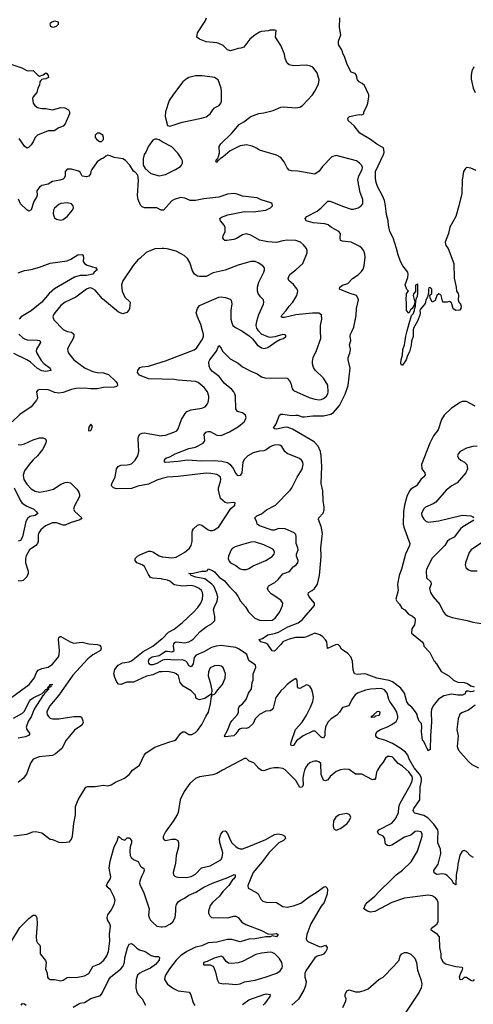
# Model space of a CAD drawing. Header units: inches. Extents: x 1603819 to 1745079, y 385938 to 533966.
# Tile 85 of 256: x 1628663 to 1632914, y 423697 to 432912. Entities that reach past the tile are written whole.
import ezdxf

# ---------------------------------------------------------------- set-up
doc = ezdxf.new("R2010")
doc.units = ezdxf.units.IN
doc.header["$MEASUREMENT"] = 0
for name, color, linetype in [('B6422', 7, 'Continuous'), ('B6423', 7, 'Continuous'), ('B6432', 7, 'Continuous'), ('B6433', 7, 'Continuous')]:
    doc.layers.add(name, color=color, linetype=linetype)

msp = doc.modelspace()

# ---------------------------------------------------------------- linework, layer by layer
at = {"layer": 'B6422', "color": 5}
for points, elevation in [([(1629097, 430000), (1629110, 429993.6), (1629150, 429988.2), (1629170.3, 429970), (1629171.8, 429950), (1629165.7, 429930), (1629119.5, 429850), (1629112.4, 429830), (1629114, 429810), (1629122.4, 429790), (1629170.3, 429730), (1629276.5, 429650), (1629350, 429618.4), (1629390, 429610.8), (1629450, 429608.4), (1629497.1, 429590), (1629560.4, 429530), (1629576.4, 429510), (1629579.3, 429490), (1629570, 429479.5), (1629550, 429471.6), (1629450, 429470.8), (1629390, 429457.3), (1629330, 429457), (1629270, 429464.9), (1629190, 429459.4), (1629150, 429450.8), (1629070, 429422.2), (1629030, 429415.7), (1628990, 429422), (1628950, 429443.1), (1628930, 429448.6), (1628850, 429451), (1628834, 429446), (1628821.6, 429430), (1628829.1, 429370), (1628821.3, 429350), (1628771.6, 429288.4), (1628663.9, 429216.1), (1628592.5, 429147.5)], 380), ([(1628655.9, 429970), (1628690, 429937.5), (1628710, 429923.8), (1628734.9, 429914.9), (1628830, 429914.2), (1628853.4, 429910), (1628857.7, 429890), (1628820.8, 429830), (1628818.9, 429810), (1628823.7, 429790), (1628863.4, 429723.3), (1628890, 429694.7), (1628948, 429650), (1628954, 429630), (1628910, 429620.4), (1628870, 429625.2), (1628830, 429647.5), (1628762.2, 429710), (1628729.7, 429729.7), (1628610, 429787.5)], 360), ([(1630000, 429547.1), (1629870, 429550.8), (1629784.9, 429584.9), (1629768.6, 429610), (1629769.9, 429630.1), (1629790, 429656.5), (1629810, 429663.6), (1629870, 429670.8), (1630000, 429709.4)], 380), ([(1628650, 428935), (1628670, 428934.1), (1628710, 428941.6), (1628790, 428979.8), (1628850, 428998.8), (1628879.4, 428999.4), (1628904.4, 428990), (1628912.9, 428970), (1628908.1, 428950), (1628877.6, 428890), (1628830.4, 428829.6), (1628790, 428793), (1628751.8, 428750), (1628708.7, 428690), (1628695.3, 428650), (1628702.7, 428610), (1628730, 428564.6), (1628770, 428520.2), (1628810, 428500.2), (1628850, 428489.4), (1628918.6, 428501.4), (1628981, 428519), (1629050, 428564.2), (1629090, 428580.3), (1629110, 428584.9), (1629138.4, 428578.4), (1629197.9, 428517.9), (1629216.5, 428490), (1629223.6, 428470), (1629223.5, 428450), (1629177.9, 428362.1), (1629169.4, 428330), (1629179.2, 428310), (1629244.9, 428250), (1629238.6, 428241.4), (1629226, 428230), (1629137.3, 428202.7), (1629090, 428182.2), (1629070, 428180.2), (1629010, 428204.8), (1628970, 428202.7), (1628905.1, 428174.9), (1628861.2, 428138.8), (1628842.7, 428110), (1628837.5, 428090), (1628837, 428030), (1628831.5, 428010), (1628814.7, 427990), (1628755.5, 427950), (1628725.5, 427894.5), (1628719.3, 427870), (1628717.9, 427830), (1628742.2, 427750), (1628743.8, 427730), (1628730, 427697.4), (1628695.4, 427664.6), (1628670, 427656.5), (1628650, 427659.4)], 380), ([(1630000, 428617.1), (1629950, 428602), (1629870, 428564.7), (1629770, 428545.9), (1629710, 428525), (1629570, 428522), (1629541.2, 428530), (1629524.7, 428550), (1629526.9, 428570), (1629556.8, 428630), (1629572.3, 428707.7), (1629587.3, 428730), (1629610, 428743.1), (1629670, 428744.9), (1629690, 428747.8), (1629710, 428756.9), (1629744.4, 428790), (1629769.7, 428830), (1629780.4, 428870), (1629774.8, 428990), (1629778.3, 429010), (1629790, 429032.4), (1629810, 429043.7), (1629830, 429044.6), (1629990, 429018.8), (1630000, 429020.2)], 380), ([(1628610.6, 428530.6), (1628670.2, 428410), (1628687.4, 428387.4), (1628730, 428357.8), (1628795.5, 428330), (1628819.1, 428310), (1628834, 428290), (1628807.2, 428272.8), (1628758.8, 428261.2), (1628735.7, 428244.3), (1628722.7, 428217.3), (1628690, 428072), (1628670, 428039.5), (1628650, 428033.2)], 360), ([(1630000, 427677), (1629990, 427679.2), (1629910, 427684.4), (1629890.6, 427690.6), (1629870, 427718.9), (1629833.3, 427793.3), (1629810.9, 427810), (1629762.5, 427830), (1629744.9, 427850), (1629744.5, 427870), (1629766.2, 427890), (1629790, 427903.9), (1629870, 427936.6), (1629890, 427938.4), (1629912, 427932), (1629970, 427893.8), (1630000, 427884.7)], 380), ([(1628590.6, 426570.6), (1628750.9, 426690), (1628800.3, 426750), (1628824.8, 426810), (1628836.3, 426823.7), (1628870, 426839.7), (1628930, 426853.8), (1628970, 426881.7), (1629002.9, 426917.1), (1629026.2, 426950), (1629033.6, 426970), (1629038, 427010), (1629028.4, 427111.6), (1629031, 427129), (1629041.8, 427138.2), (1629050, 427140.9), (1629135.8, 427090), (1629170, 427077.8), (1629250, 427086), (1629310, 427072.1), (1629390, 427065.7), (1629410, 427057), (1629422.7, 427042.8), (1629427.4, 427030), (1629420.8, 427010), (1629350, 426968), (1629302, 426930), (1629161.1, 426778.9), (1629030.7, 426589.3), (1628946.6, 426490), (1628924.8, 426450), (1628919.3, 426430), (1628921.3, 426410), (1628933.4, 426390), (1628950, 426375.6), (1628970, 426368.3), (1629030, 426367.7), (1629170, 426390.1), (1629231.6, 426391.6), (1629243.4, 426383.4), (1629255.8, 426350), (1629258.7, 426330), (1629247, 426310), (1629175.8, 426264.2), (1629099.2, 426170), (1629059.7, 426090), (1628999.3, 426040.7), (1628970, 426024.3), (1628846.3, 426013.7), (1628788.7, 425991.3), (1628765.1, 425954.9), (1628726, 425850), (1628695.2, 425810), (1628650, 425772.4)], 380), ([(1630000, 426810.1), (1629970, 426808.4), (1629910, 426781.9), (1629850.7, 426769.3), (1629730, 426712.6), (1629669, 426711), (1629610, 426689.6), (1629590, 426692), (1629572.4, 426712.4), (1629554.3, 426754.3), (1629546, 426790), (1629553.7, 426830), (1629585.4, 426870), (1629626.8, 426893.2), (1629690, 426902.7), (1629710, 426911.9), (1629821.6, 426998.4), (1629909.8, 427050), (1630000, 427119.3)], 380), ([(1630000, 426916.2), (1629950, 426888), (1629910, 426873.9), (1629890, 426875), (1629881, 426881), (1629873.3, 426890), (1629870.8, 426910), (1629878.4, 426930), (1629903.5, 426950), (1629970, 426962.2), (1630000, 426981.6)], 360), ([(1628605.7, 426374.3), (1628690, 426421.3), (1628710, 426440.3), (1628751.3, 426530), (1628766.6, 426550), (1628790, 426566.3), (1628875.1, 426604.9), (1628910, 426643.8), (1628918, 426642), (1628929, 426670), (1628943, 426677), (1628947.4, 426690), (1628970, 426690.3), (1628956.8, 426683.2), (1628955.6, 426670), (1628950, 426664.4), (1628938, 426662), (1628930, 426640.7), (1628921.3, 426638.7), (1628921.3, 426630), (1628910, 426617.6), (1628902.8, 426617.2), (1628888.4, 426590), (1628878.6, 426581.4), (1628800.7, 426459.3), (1628770.8, 426389.2), (1628747.1, 426350), (1628729.3, 426310), (1628725.2, 426290), (1628730.3, 426270), (1628757.3, 426230), (1628746.4, 426213.6), (1628718, 426202), (1628650, 426186.6)], 360), ([(1628610, 425274.7), (1628730, 425290.2), (1628787.7, 425312.3), (1628815, 425315), (1628870, 425303.1), (1628950, 425244), (1628970, 425240.7), (1629030, 425214.8), (1629069.1, 425210.9), (1629130, 425218), (1629150, 425242), (1629159.3, 425270), (1629169.7, 425390), (1629186.9, 425470), (1629186.6, 425550), (1629212.6, 425610), (1629282.9, 425730), (1629303.5, 425736.5), (1629370, 425736.9), (1629450, 425747), (1629490, 425743.1), (1629521.2, 425750), (1629562.6, 425777.4), (1629646.1, 425813.9), (1629690, 425848.4), (1629722, 425890), (1629785, 425935), (1629830, 426030.4), (1629850, 426050.3), (1629930, 426104.4), (1630000, 426129.7)], 380), ([(1628574.7, 424265.3), (1628664.6, 424415.4), (1628750, 424500.5), (1628790, 424530.6), (1628810.4, 424530.4), (1628825.8, 424505.8), (1628828.8, 424450), (1628816.5, 424330), (1628820.3, 424290), (1628830, 424273), (1628851.3, 424251.3), (1628856.5, 424236.5), (1628855.3, 424170), (1628906.5, 424106.5), (1628910.3, 424090), (1628906.5, 424030), (1628922.6, 423990), (1628924.9, 423950), (1628930, 423940.7), (1628950, 423930.4), (1628990, 423928.9), (1629050, 423918.4), (1629070, 423923.1), (1629110, 423946.7), (1629128.1, 423951.9), (1629193, 423947), (1629270, 423964.2), (1629312.9, 423987.1), (1629348, 424050), (1629410, 424076.2), (1629451.2, 424108.8), (1629479.8, 424150), (1629495.1, 424190), (1629506.8, 424290), (1629504.4, 424350), (1629513.3, 424430), (1629508.7, 424450), (1629486.4, 424486.4), (1629482.8, 424510), (1629490, 424535.6), (1629521.6, 424578.3), (1629547.5, 424630), (1629558.3, 424670), (1629550, 424698.7), (1629514.5, 424770), (1629488.3, 424790), (1629478, 424810), (1629486, 424830), (1629512.9, 424867.1), (1629518.5, 424890), (1629502, 424970), (1629510, 425038), (1629549.7, 425170.3), (1629579, 425230), (1629590, 425272), (1629622, 425242), (1629650, 425232), (1629670, 425254), (1629690, 425254), (1629710.5, 425230), (1629710.4, 425210), (1629699.5, 425170), (1629694.9, 425130), (1629700.3, 425090), (1629708.5, 425070), (1629730, 425053.4), (1629772.9, 425032.9), (1629796.4, 424990), (1629810, 424976.4), (1629827.9, 424967.9), (1629830.5, 424950.5), (1629825.3, 424930), (1629805.5, 424894.6), (1629789.1, 424850), (1629786.9, 424830), (1629791.2, 424810), (1629823.5, 424750), (1629876.5, 424590), (1629871.6, 424530), (1629876, 424510), (1629890, 424485.5), (1629910, 424463), (1629947.3, 424430), (1629990, 424420.9), (1630000, 424421.9)], 360), ([(1629164, 423670), (1629217.4, 423702.6), (1629231.3, 423708.7), (1629270, 423714), (1629330, 423751.8), (1629420.1, 423779.9), (1629438, 423802), (1629497.4, 423930), (1629515.8, 423950), (1629612.2, 424027.8), (1629629.1, 424050), (1629644.7, 424090), (1629648.6, 424131.4), (1629674.9, 424225.1), (1629690, 424261), (1629710, 424266), (1629730, 424254.8), (1629762.3, 424222.3), (1629786.6, 424206.6), (1629838.8, 424190), (1629894.9, 424154.9), (1629930, 424145.5), (1629964.7, 424144.7), (1629974.8, 424134.8), (1629970.5, 424110), (1629936.3, 424070), (1629890, 424036.9), (1629810, 424002.6), (1629790, 423989.7), (1629768.9, 423970), (1629754, 423930), (1629751.4, 423850), (1629762.7, 423810), (1629775.3, 423790), (1629812.2, 423750), (1629842, 423690)], 340), ([(1628676, 423690), (1628690, 423704), (1628710, 423702), (1628724, 423690)], 340)]:
    msp.add_lwpolyline(points, dxfattribs=dict(at, elevation=elevation))
at = {"layer": 'B6422', "color": 5, "elevation": 420}
msp.add_lwpolyline([(1629330, 429126), (1629310, 429098), (1629307.7, 429070), (1629310, 429064.7), (1629330, 429067.3), (1629346, 429106)], close=True, dxfattribs=at)
at = {"layer": 'B6423', "color": 5}
for points, elevation in [([(1628990, 432899.3), (1628964.7, 432890), (1628950, 432875.3), (1628946.8, 432870), (1628952, 432850), (1628970, 432841), (1628990, 432846), (1629010, 432851.3), (1629028.7, 432870), (1629028, 432890)], 360), ([(1629410, 431849.2), (1629390, 431848.7), (1629371.3, 431830), (1629371.3, 431810), (1629386, 431790), (1629410, 431771), (1629430, 431771.3), (1629448.7, 431790), (1629449, 431810), (1629441.2, 431830)], 360), ([(1629110, 431198.4), (1629050, 431191.3), (1629030, 431183.6), (1628990, 431149.3), (1628981.1, 431130), (1628976.1, 431096.1), (1628990, 431058.8), (1629010, 431046.8), (1629050, 431036), (1629070, 431041), (1629110, 431070.8), (1629159.3, 431130), (1629169.2, 431150), (1629165.2, 431170), (1629149.4, 431189.4)], 380)]:
    msp.add_lwpolyline(points, close=True, dxfattribs=dict(at, elevation=elevation))
for points, elevation in [([(1628570, 432498.4), (1628682.3, 432462.3), (1628730, 432437.1), (1628750, 432432.4), (1628790, 432435.3), (1628830, 432396.8), (1628850, 432384.6), (1628884.1, 432395.9), (1628910, 432413.4), (1628917.3, 432410), (1628930, 432391), (1628932.2, 432370), (1628910, 432357.7), (1628883, 432357), (1628870, 432352), (1628859.6, 432340.4), (1628853.8, 432330), (1628850, 432299), (1628833, 432270), (1628823, 432230), (1628790.8, 432190), (1628784.4, 432175.6), (1628790.6, 432130), (1628804, 432110), (1628830, 432090.6), (1628870, 432081.1), (1628910, 432080.3), (1628970, 432067.2), (1629050, 432090.4), (1629087.1, 432087.1), (1629122, 432070), (1629131.3, 432050), (1629131, 432031), (1629090, 431939), (1629070, 431915.3), (1629030, 431899), (1628987.7, 431872.3), (1628930, 431871.5), (1628830.6, 431830), (1628808.4, 431810), (1628790, 431769.2), (1628770, 431741.2), (1628750, 431719), (1628730, 431709.4), (1628710, 431729.4), (1628659, 431799)], 340), ([(1630000, 431769), (1629990, 431774), (1629970, 431789), (1629950, 431795.3), (1629930, 431794), (1629910, 431784), (1629870.6, 431730), (1629846.4, 431673.6), (1629830.8, 431650), (1629820.5, 431610), (1629821.6, 431550), (1629839.5, 431519.5), (1629892.1, 431472.1), (1629970, 431450.3), (1630000, 431457.3)], 360), ([(1630000, 431129.4), (1629990, 431129.5), (1629950, 431151.3), (1629832.1, 431152.1), (1629810, 431160.9), (1629794.8, 431174.8), (1629773.2, 431230), (1629766.8, 431266.8), (1629777.2, 431410), (1629770, 431458), (1629745.2, 431485.2), (1629730, 431494), (1629697.2, 431550), (1629655.5, 431595.5), (1629629.4, 431609.4), (1629550, 431623.7), (1629510, 431639.3), (1629490, 431644), (1629470, 431634), (1629450, 431616.2), (1629430, 431609.6), (1629390, 431580.5), (1629338.5, 431510), (1629330.2, 431490), (1629328.2, 431470), (1629312, 431448), (1629290, 431441.7), (1629250, 431446.4), (1629230, 431485.1), (1629214.6, 431494.6), (1629150, 431514), (1629110, 431512.3), (1629090.6, 431490), (1629090.3, 431450), (1629081.3, 431430), (1629070, 431420.5), (1629041, 431410), (1628970, 431397.4), (1628930, 431372.8), (1628870, 431359.1), (1628850, 431344.4), (1628830, 431320.7), (1628825.2, 431310), (1628827.3, 431270), (1628822, 431250), (1628795.8, 431210), (1628770, 431132.7), (1628750, 431120.7), (1628730, 431131.1), (1628670, 431188.3), (1628651.7, 431231.7)], 360), ([(1628650, 430542.3), (1628710, 430565.3), (1628770, 430574.6), (1628850, 430595.8), (1628947.7, 430632.3), (1629110, 430655.3), (1629142.9, 430670), (1629210, 430711.1), (1629250, 430714.9), (1629255.8, 430710), (1629260.2, 430690), (1629256.9, 430650), (1629272, 430630), (1629295.6, 430615.6), (1629376.3, 430590), (1629390.3, 430570), (1629362.8, 430550), (1629350.2, 430529.8), (1629290, 430517.3), (1629230, 430519.5), (1629177.3, 430502.7), (1628990, 430394.8), (1628938.5, 430350), (1628870, 430268.9), (1628772, 430187.9), (1628679, 430130), (1628658.6, 430110)], 360), ([(1630000, 430770.4), (1629930, 430767.4), (1629850, 430734.3), (1629790, 430677.6), (1629770, 430664.5), (1629727, 430613), (1629630.3, 430469.7), (1629618.9, 430430), (1629625.2, 430370), (1629650, 430314.6), (1629698.4, 430270), (1629691.5, 430208.4), (1629685.9, 430194.2), (1629667.2, 430172.8), (1629630, 430160.5), (1629590, 430173.7), (1629440, 430300), (1629370, 430380.3), (1629350, 430394.8), (1629330, 430401.1), (1629310, 430398.9), (1629290, 430389.8), (1629190, 430315.9), (1629090, 430267.1), (1629050, 430236.1), (1628991.5, 430170), (1628979, 430150), (1628973.1, 430130), (1628982.6, 430102.6), (1629070, 430013.4), (1629097, 430000)], 380)]:
    msp.add_lwpolyline(points, dxfattribs=dict(at, elevation=elevation))
at = {"layer": 'B6432', "color": 5}
for points, elevation in [([(1630000, 429709.4), (1630030, 429718.3), (1630298, 429822), (1630321.5, 429838.5), (1630377, 429923), (1630386.9, 429950), (1630386.4, 429970), (1630378, 430000)], 380), ([(1630000, 426981.6), (1630030, 427000.9), (1630050, 427002.8), (1630090, 426995.1), (1630099.5, 427000.5), (1630110.5, 427010), (1630103.4, 427050), (1630107.8, 427072.2), (1630116.8, 427083.2), (1630130.9, 427089.1), (1630210, 427080.8), (1630250, 427090.2), (1630270, 427101.1), (1630290, 427116.1), (1630353.3, 427186.7), (1630410, 427229.1), (1630461.4, 427258.6), (1630491.3, 427290), (1630493.1, 427326.9), (1630480.7, 427390), (1630484.8, 427410), (1630514, 427470), (1630519.8, 427510), (1630509.2, 427550), (1630481.4, 427610), (1630464.7, 427630), (1630398.1, 427678.1), (1630314.7, 427694.7), (1630269.4, 427710), (1630263.2, 427723.2), (1630249.8, 427730.2), (1630290, 427733.6), (1630370, 427751.7), (1630409.3, 427750.7), (1630422, 427758), (1630430, 427772), (1630470, 427758.4), (1630490, 427743.7), (1630534.2, 427694.2), (1630581.9, 427661.9), (1630630, 427602.8), (1630687.1, 427547.1), (1630712, 427512), (1630733.7, 427470), (1630778.2, 427418.2), (1630807.6, 427370), (1630867, 427310), (1630910, 427292.6), (1630970, 427288), (1631030, 427292.6), (1631056.4, 427310), (1631101.4, 427370), (1631126.2, 427430), (1631129.7, 427450), (1631110, 427479.1), (1631019, 427539), (1630992.7, 427570), (1630986.4, 427590), (1630994.5, 427610), (1631002.8, 427617.2), (1631054.5, 427645.5), (1631086.6, 427673.4), (1631130, 427727.2), (1631190.7, 427749.3), (1631225.1, 427790), (1631251.9, 427808.1), (1631270.5, 427829.5), (1631272.3, 427850), (1631256.8, 427890), (1631256.4, 427910), (1631273.5, 427950), (1631270.8, 427970), (1631255, 428010), (1631255.8, 428075.8), (1631250, 428095.1), (1631236.3, 428110), (1631150, 428146.8), (1631090, 428150.6), (1631050, 428134.5), (1631030, 428133.3), (1630910, 428176.4), (1630889.7, 428190), (1630885.1, 428210), (1630866, 428250), (1630884.5, 428270), (1630930, 428286.4), (1630976.5, 428323.5), (1631059.6, 428370), (1631198.7, 428510), (1631214.7, 428530), (1631263.1, 428630), (1631310, 428705.5), (1631319.1, 428750), (1631316.4, 428770), (1631304.2, 428790), (1631284.4, 428804.4), (1631170, 428852.1), (1631148.2, 428870), (1631118.9, 428918.9), (1631108.3, 428928.3), (1631090, 428932.1), (1631050, 428928.8), (1631030, 428922.5), (1631010, 428913.3), (1630973.9, 428886.1), (1630950, 428877.3), (1630910, 428874.7), (1630850, 428859.2), (1630802.2, 428830), (1630770, 428797.8), (1630755.7, 428770), (1630745.2, 428670), (1630730, 428647.2), (1630710, 428644), (1630690, 428667.8), (1630661.3, 428721.3), (1630643.3, 428743.3), (1630610, 428763.7), (1630556.6, 428776.6), (1630484.8, 428784.8), (1630370, 428781.6), (1630231.6, 428788.4), (1630150, 428776.9), (1630030, 428767.6), (1630022, 428770), (1630022, 428790), (1630034, 428810), (1630070, 428822.4), (1630122, 428850), (1630250, 428898.8), (1630310, 428910.2), (1630382, 428950), (1630397.7, 428970), (1630393.5, 429030), (1630407, 429053), (1630430, 429059.2), (1630450, 429057.1), (1630510, 429024.2), (1630550, 429019.7), (1630630, 429054.4), (1630714.1, 429105.9), (1630766.6, 429150), (1630779.1, 429170), (1630784.7, 429190), (1630780.7, 429210), (1630751.7, 429231.7), (1630705.5, 429245.5), (1630690, 429269.3), (1630685.2, 429390), (1630681, 429410), (1630670, 429428.4), (1630650, 429450.8), (1630579.7, 429510), (1630532.9, 429572.9), (1630470, 429618.9), (1630450, 429644), (1630438.7, 429670), (1630435.9, 429710), (1630444.1, 429730), (1630508, 429810), (1630530, 429862), (1630550, 429838), (1630563.8, 429810), (1630636.7, 429736.7), (1630710, 429699), (1630750, 429663.6), (1630830, 429622.2), (1630890, 429598.3), (1630930, 429570.3), (1630961.4, 429561.4), (1631010, 429555.8), (1631150, 429559.6), (1631170, 429556.5), (1631193, 429533), (1631203.6, 429510), (1631216.7, 429456.7), (1631230, 429440.4), (1631375.1, 429375.1), (1631430, 429359.4), (1631470, 429354.3), (1631490, 429356.8), (1631510, 429366.2), (1631539.3, 429390), (1631550.6, 429410), (1631553, 429430), (1631551.2, 429491.2), (1631510, 429557.7), (1631433.4, 429633.4), (1631418, 429658), (1631408.5, 429690), (1631407.5, 429712.5), (1631414.8, 429750), (1631445.4, 429814.6), (1631485.1, 429930), (1631482.7, 430000)], 360), ([(1630746.2, 430000), (1630755.4, 429995.4), (1630814, 429954), (1630844.4, 429924.4), (1630887.7, 429870), (1630930, 429841.6), (1630950, 429834.9), (1630990, 429843.8), (1631062.9, 429897.1), (1631100.1, 429919.9), (1631135.3, 429930), (1631159.3, 429950), (1631150, 429964), (1631130, 429965.2), (1631055.9, 429944.1), (1631010, 429939.3), (1630990, 429942.7), (1630929, 429970), (1630900.2, 430000)], 380), ([(1632922, 426630), (1632910, 426625.2), (1632890, 426622), (1632870, 426628), (1632852.7, 426627.3), (1632842, 426618), (1632836.9, 426603.1), (1632814, 426590), (1632770.4, 426589.6), (1632710, 426599.6), (1632636.7, 426583.3), (1632588.3, 426551.7), (1632538.8, 426490), (1632523, 426457), (1632518, 426430), (1632523, 426337), (1632511.5, 426210), (1632510, 426082), (1632490, 426069), (1632450, 426155.3), (1632439, 426170), (1632429.2, 426250), (1632433.2, 426290), (1632430, 426326), (1632406.8, 426346.8), (1632390, 426388), (1632386.6, 426410), (1632373.8, 426433.8), (1632338.7, 426478.7), (1632310, 426500.9), (1632290, 426529.4), (1632269.7, 426610), (1632236, 426656), (1632155.5, 426715.5), (1632126.9, 426726.9), (1632010, 426748.3), (1631910, 426786.2), (1631890, 426789.7), (1631830, 426782.9), (1631802, 426790), (1631787.5, 426827.5), (1631780.7, 426910), (1631768, 426948), (1631739.7, 426979.7), (1631680.5, 427020.5), (1631662, 427050), (1631650, 427060.7), (1631630, 427065.1), (1631547.7, 427027.7), (1631541.6, 427090), (1631529.7, 427109.7), (1631499.7, 427139.7), (1631475.8, 427155.8), (1631430, 427172), (1631350, 427135.4), (1631329, 427131), (1631248.6, 427128.6), (1631190, 427115.4), (1631143.2, 427096.8), (1631129.2, 427090), (1631110, 427063.5), (1631050, 427003), (1631030, 427006.6), (1630990, 427065.2), (1630970, 427077.7), (1630923.7, 427090), (1630909, 427110), (1630938.4, 427121.6), (1630990, 427154.3), (1631050, 427167.2), (1631090, 427181.5), (1631176, 427230), (1631274.1, 427265.9), (1631310, 427294.6), (1631427.6, 427430), (1631427.6, 427450), (1631376, 427510), (1631366.9, 427533.1), (1631369.6, 427550), (1631405.1, 427570), (1631427.6, 427590), (1631453.6, 427630), (1631471.5, 427710), (1631486.6, 427850), (1631489.7, 427890), (1631486.6, 427970), (1631502.5, 428102.5), (1631487.8, 428170), (1631464.1, 428235.9), (1631465.2, 428250), (1631506, 428294), (1631516.3, 428323.7), (1631517.6, 428350), (1631507.9, 428412.1), (1631503.1, 428503.1), (1631488, 428570), (1631495.3, 428730), (1631489.8, 428830), (1631481.5, 428870), (1631460.3, 428920.3), (1631422.4, 428962.4), (1631220.2, 429080.2), (1631170, 429098), (1631143.2, 429096.8), (1631070, 429080.9), (1631050, 429082), (1631042, 429090), (1631066, 429130), (1631097.2, 429210), (1631110, 429220.7), (1631130, 429221.3), (1631210, 429206.7), (1631250, 429212.4), (1631269.8, 429210.2), (1631310, 429196.9), (1631330, 429195), (1631410, 429203.5), (1631510, 429203.8), (1631578.5, 429221.5), (1631602.6, 429237.4), (1631660, 429300), (1631714, 429406), (1631740.4, 429490), (1631759.5, 429650), (1631742.4, 429730), (1631742.4, 429750), (1631758.4, 429790), (1631761.6, 429810), (1631762, 429830), (1631753.2, 429870), (1631767.6, 429910), (1631761.6, 429950), (1631764.2, 429970), (1631778.1, 430000)], 340), ([(1632350.7, 430000), (1632351.9, 429948.1), (1632336.1, 429903.9), (1632332.9, 429867.1), (1632315.3, 429804.7), (1632297.1, 429770), (1632284, 429730), (1632250, 429679), (1632240.2, 429680.2), (1632235.3, 429695.3), (1632238.7, 429730), (1632250, 429774), (1632253.7, 429826.3), (1632269.4, 429870), (1632282.7, 429950), (1632295, 430000)], 320), ([(1630000, 429020.2), (1630030, 429024.5), (1630109, 429051), (1630134.9, 429065.1), (1630150, 429083), (1630180.8, 429170), (1630212.7, 429227.3), (1630230, 429245.3), (1630270, 429261.8), (1630370, 429274.9), (1630400.7, 429290), (1630423.3, 429316.7), (1630429.8, 429330.2), (1630436.4, 429370), (1630436, 429390), (1630422.3, 429430), (1630391.4, 429471.4), (1630335.9, 429515.9), (1630310, 429524.5), (1630270, 429529.9), (1630150, 429537.3), (1630110, 429544), (1630000, 429547.1)], 380), ([(1632930, 429295.1), (1632850, 429338), (1632810, 429338), (1632790, 429329.7), (1632710, 429276.4), (1632642.2, 429210), (1632617.5, 429170), (1632585.6, 429074.4), (1632541.5, 429018.5), (1632506.9, 428950), (1632430.2, 428750), (1632430.3, 428710), (1632461.3, 428670), (1632464.4, 428650), (1632448.2, 428630), (1632422.6, 428610), (1632382.4, 428550), (1632330, 428519.8), (1632316.1, 428503.9), (1632291, 428449), (1632268.9, 428370), (1632261.2, 428310), (1632258.1, 428190), (1632263.7, 428163.7), (1632319.3, 428010), (1632317.1, 427990), (1632278, 427910), (1632240.8, 427770), (1632220.2, 427710), (1632202.6, 427630), (1632208.7, 427570), (1632188.1, 427488.1), (1632196, 427470), (1632223.5, 427443.5), (1632244, 427404), (1632271.3, 427390), (1632307.3, 427347.3), (1632344.7, 427330), (1632366, 427310), (1632370.8, 427290), (1632364, 427250), (1632338.8, 427210), (1632334.8, 427170), (1632434.8, 427090), (1632446.8, 427070), (1632451.3, 427050), (1632506, 426990), (1632546, 426910), (1632570, 426884.7), (1632612.5, 426812.5), (1632684.7, 426770), (1632730, 426731), (1632770, 426713.4), (1632830, 426708.8), (1632860.3, 426700.3), (1632890, 426679.1), (1632922, 426670)], 340), ([(1632950, 428920.5), (1632910, 428916.9), (1632850, 428900.7), (1632791, 428870), (1632771, 428850), (1632766.8, 428830), (1632776, 428810), (1632798.8, 428790), (1632831.5, 428771.6), (1632854, 428750), (1632859.5, 428710), (1632844.4, 428670), (1632762.8, 428577.2), (1632711.9, 428548.1), (1632661.3, 428510), (1632563.7, 428396.3), (1632539.4, 428380.6), (1632466.8, 428350), (1632447.7, 428330), (1632428.2, 428290), (1632432.7, 428270), (1632450, 428239.1), (1632470, 428220.4), (1632490.3, 428210.3), (1632590, 428222.9), (1632810, 428276.5), (1632890, 428268.5), (1632910, 428258), (1632915.3, 428250)], 360), ([(1630000, 427884.7), (1630003.6, 427883.6), (1630090, 427875.3), (1630130, 427882.7), (1630212.5, 427927.5), (1630253.7, 427966.3), (1630270, 427992.7), (1630279.5, 428030), (1630278.7, 428110), (1630282.5, 428130), (1630292.2, 428147.8), (1630330, 428181.3), (1630350, 428187.2), (1630370, 428181.5), (1630430, 428136.9), (1630450, 428131.3), (1630470, 428131.3), (1630490, 428138.5), (1630530, 428166), (1630642, 428338), (1630678.4, 428370), (1630682, 428390), (1630670, 428393.6), (1630612.2, 428387.8), (1630590, 428393.7), (1630545.8, 428430), (1630525.3, 428510), (1630525, 428530), (1630546.4, 428590), (1630548.6, 428610), (1630544.4, 428630), (1630530, 428644.4), (1630510, 428654.2), (1630454.6, 428665.4), (1630410, 428668.2), (1630150, 428636.5), (1630050, 428632.2), (1630000, 428617.1)], 380), ([(1632915.3, 428230), (1632910, 428222.9), (1632814.9, 428165.1), (1632794.2, 428145.8), (1632735.3, 428070), (1632690, 428046.2), (1632670.1, 428029.9), (1632647.1, 427990), (1632530, 427873), (1632476, 427770), (1632471.7, 427750), (1632476, 427690), (1632516, 427650), (1632519, 427630), (1632503.2, 427590), (1632514.3, 427550), (1632538.3, 427510), (1632600.4, 427440.4), (1632632.4, 427372.4), (1632650, 427348.9), (1632673.7, 427333.7), (1632716.5, 427316.5), (1632856, 427290), (1632910, 427274.3), (1633030, 427255.8)], 360), ([(1632990, 428015.8), (1632892.7, 427950), (1632875.8, 427924.2), (1632841.1, 427830), (1632838.4, 427810), (1632845.5, 427785.5), (1632870, 427763), (1632894.9, 427754.9), (1632950, 427755.6)], 380), ([(1630000, 427119.3), (1630000.4, 427119.6), (1630058.6, 427181.4), (1630112.1, 427207.9), (1630190, 427269.2), (1630293.7, 427366.3), (1630333.6, 427410), (1630360.3, 427450), (1630376.5, 427490), (1630379.4, 427530), (1630376.8, 427550), (1630366.5, 427570), (1630344.1, 427590), (1630308.4, 427608.4), (1630270, 427617.9), (1630190, 427609.9), (1630110, 427621.7), (1630070, 427656.5), (1630050, 427666.2), (1630000, 427677)], 380), ([(1632916.1, 425070), (1632886.5, 425086.5), (1632850, 425128.9), (1632830, 425136.1), (1632809.2, 425130), (1632786.8, 425093.2), (1632768.3, 425010), (1632765.6, 424970), (1632753.7, 424910), (1632750, 424815.3), (1632730, 424829.3), (1632714.7, 424854.7), (1632670, 424901.3), (1632653, 424913), (1632630, 424916.8), (1632572.8, 424912.8), (1632547.3, 424927.3), (1632544.2, 424950), (1632584, 425010), (1632609.8, 425110), (1632605.3, 425150), (1632582, 425210), (1632580.3, 425250), (1632586, 425310), (1632580.2, 425330), (1632543.5, 425383.5), (1632490, 425438.4), (1632450, 425463.2), (1632366.1, 425486.1), (1632355.6, 425495.6), (1632349.7, 425510), (1632356, 425530), (1632412.3, 425610), (1632415.4, 425730), (1632429.1, 425790), (1632429.1, 425810), (1632422.6, 425830), (1632410.9, 425850.9), (1632361.3, 425910), (1632314.4, 425990), (1632300.2, 426030), (1632278.1, 426058.1), (1632230, 426094.7), (1632157.8, 426137.8), (1632084.5, 426170), (1632026.1, 426186.1), (1632010, 426195.6), (1632000.4, 426210), (1631999.8, 426230), (1632012.9, 426250), (1632043.1, 426270), (1632110, 426294.7), (1632150, 426315.1), (1632190, 426345.4), (1632205.9, 426374.1), (1632207.8, 426392.2), (1632198.6, 426430), (1632175.9, 426470), (1632131.2, 426530), (1632121.3, 426550), (1632107.2, 426610), (1632081, 426641), (1632050, 426654.3), (1631952, 426648), (1631904, 426636), (1631830, 426608.7), (1631807.3, 426592.7), (1631775, 426550), (1631748.4, 426491.6), (1631690, 426475), (1631659.4, 426430), (1631635.4, 426404.6), (1631582.8, 426370), (1631550, 426336.4), (1631530.7, 426290), (1631523.9, 426250), (1631523.2, 426210), (1631511.2, 426188.8), (1631490, 426196.4), (1631433.5, 426253.5), (1631410, 426253.6), (1631318.4, 426210), (1631258.4, 426161.6), (1631230, 426119.3), (1631210, 426117.2), (1631205.7, 426130), (1631207.4, 426150), (1631249.1, 426270), (1631310, 426337.6), (1631350, 426403.8), (1631390, 426478.8), (1631409.6, 426530), (1631417, 426570), (1631411.6, 426610), (1631398.7, 426650), (1631387, 426670), (1631370, 426681.3), (1631350, 426686.6), (1631290, 426653), (1631274.8, 426654.8), (1631267.9, 426667.9), (1631262.7, 426730), (1631250, 426745.2), (1631210, 426722.7), (1631170, 426689.6), (1631142.3, 426657.7), (1631110.2, 426629.8), (1631063.7, 426570), (1631038, 426470), (1631026.4, 426453.6), (1631010, 426444.8), (1630970, 426441.5), (1630910, 426409.6), (1630871.1, 426368.9), (1630850, 426324.4), (1630810, 426287.4), (1630790, 426279.7), (1630750, 426280.5), (1630730, 426275.4), (1630710, 426259.7), (1630690, 426227.8), (1630670, 426211), (1630590, 426199.3), (1630582.9, 426210), (1630610, 426260.5), (1630638, 426330), (1630650.7, 426350), (1630706, 426410), (1630713.3, 426430), (1630714.5, 426465.5), (1630719.6, 426480.4), (1630725.4, 426490), (1630752.1, 426510), (1630785.3, 426550), (1630809, 426610), (1630836.1, 426650), (1630842.6, 426710), (1630850.8, 426730), (1630851.5, 426790), (1630876.9, 426850), (1630872.6, 426870), (1630861.8, 426881.8), (1630810, 426915.1), (1630790.9, 426970), (1630780.6, 426980.6), (1630721, 427021), (1630690, 427035.6), (1630550, 427056.4), (1630503.8, 427050), (1630462.3, 427037.7), (1630390, 426996.3), (1630316.1, 426963.9), (1630297.8, 426942.2), (1630290, 426884.2), (1630270, 426855.6), (1630250, 426866.2), (1630234.6, 426894.6), (1630220.3, 426910), (1630190, 426921.6), (1630110, 426917.4), (1630050, 426924.8), (1630018.2, 426921.8), (1630002.4, 426917.6), (1630000, 426916.2)], 360), ([(1630000, 426129.7), (1630070, 426154.9), (1630113.8, 426166.2), (1630130, 426177), (1630170, 426230.3), (1630190, 426248.1), (1630210, 426245.8), (1630250, 426222.2), (1630276.2, 426223.8), (1630310, 426240.3), (1630330, 426258.4), (1630370, 426317.1), (1630407.7, 426392.3), (1630431.8, 426430), (1630451.8, 426510), (1630461.2, 426578.8), (1630466, 426586), (1630462, 426598), (1630470, 426594), (1630490, 426601), (1630499, 426610), (1630519.5, 426640.5), (1630563.7, 426690), (1630589.5, 426750), (1630593.6, 426790), (1630569.2, 426850), (1630550, 426862), (1630527.7, 426867.7), (1630490, 426863.5), (1630450, 426845.1), (1630433.1, 426810), (1630429.1, 426770), (1630448.5, 426710), (1630463.6, 426636.4), (1630459.6, 426600.4), (1630450, 426598), (1630447.9, 426592.1), (1630399.3, 426560.7), (1630350, 426547.2), (1630331.7, 426551.7), (1630320.8, 426560.8), (1630313.7, 426570), (1630309.8, 426590), (1630270, 426630.8), (1630194, 426674), (1630167.8, 426710), (1630151.1, 426771.1), (1630130.5, 426790.5), (1630110, 426798.9), (1630050, 426812.9), (1630000, 426810.1)], 380), ([(1632930, 426497.5), (1632870, 426451.1), (1632811.8, 426428.2), (1632788.6, 426411.4), (1632770.9, 426369.1), (1632761, 426270), (1632771.6, 426210), (1632764.2, 426110), (1632775.5, 426075.5), (1632870, 425968.2), (1632900.2, 425940.3), (1632962.8, 425910)], 360), ([(1632922.9, 423930), (1632910, 423913.3), (1632890, 423921.3), (1632850, 423949), (1632830, 423948.5), (1632810, 423929.5), (1632790, 423926), (1632786.1, 423953.9), (1632801.1, 423998.9), (1632810, 424011.3), (1632814.5, 424034.5), (1632810, 424041.2), (1632750.7, 424049.3), (1632653.6, 424073.6), (1632635.3, 424090), (1632614, 424130), (1632612.7, 424170), (1632599.5, 424230), (1632596.2, 424330), (1632579.6, 424350), (1632519.8, 424390), (1632523.5, 424410), (1632573.3, 424446.7), (1632584.6, 424470), (1632585.3, 424650), (1632575.3, 424675.3), (1632556, 424696), (1632530, 424712.2), (1632490, 424720.2), (1632270, 424689.8), (1632151.1, 424648.9), (1631990, 424565.4), (1631970, 424561.3), (1631950, 424560.5), (1631922, 424570), (1631889, 424590), (1631904.5, 424630), (1631920.7, 424650), (1631992.1, 424707.9), (1632029.8, 424750), (1632155.1, 424870), (1632190, 424910.2), (1632250, 424952.8), (1632330.6, 425029.4), (1632390.5, 425129.5), (1632436, 425270), (1632436.2, 425290), (1632425.1, 425310), (1632390, 425318.2), (1632370, 425313.8), (1632330, 425279.8), (1632270, 425260.2), (1632150, 425186.3), (1632130, 425180.7), (1632110, 425182), (1632093.5, 425193.5), (1632087.3, 425207.3), (1632084, 425250), (1632078.6, 425258.6), (1632068.4, 425270), (1632027.6, 425290), (1632016.5, 425310), (1632030, 425331.5), (1632150, 425393.9), (1632182.1, 425430), (1632213.6, 425490), (1632216.2, 425543.8), (1632225.3, 425574.7), (1632326.2, 425750), (1632342.6, 425790), (1632345.1, 425810), (1632340.1, 425830), (1632310, 425873.1), (1632250, 425925.5), (1632209.8, 425950), (1632170, 425999.2), (1632152.6, 426012.6), (1632130, 426017.9), (1632110, 426015.6), (1632090, 426000.4), (1632070, 425964.7), (1632040.7, 425930), (1632016.5, 425890), (1632007.7, 425870), (1631997.3, 425810), (1631990, 425801.7), (1631979.7, 425800.3), (1631970, 425799.3), (1631870, 425851.2), (1631810, 425852.4), (1631750, 425894.5), (1631710, 425898.3), (1631670, 425891.5), (1631630, 425874.7), (1631572, 425830), (1631550, 425797), (1631530, 425787.3), (1631510, 425794.5), (1631487.4, 425847.4), (1631484.4, 425950), (1631467.9, 425967.9), (1631450, 425973.6), (1631430, 425972.7), (1631410, 425968.7), (1631383.8, 425956.2), (1631361.6, 425938.4), (1631343.9, 425916.1), (1631331.9, 425890), (1631323, 425850), (1631318.2, 425810), (1631318.5, 425750), (1631310, 425729.6), (1631290, 425725.1), (1631250.6, 425790.6), (1631150.6, 425890.6), (1631130, 425902.7), (1631090.3, 425909.7), (1631049.8, 425909.8), (1631010, 425903.9), (1630950, 425883.1), (1630930, 425886), (1630904.9, 425904.9), (1630857.5, 425957.5), (1630813.1, 425973.1), (1630790, 425998.4), (1630770, 425998.7), (1630562.8, 425890), (1630510, 425856.9), (1630473.9, 425846.1), (1630350, 425826.6), (1630310, 425809.7), (1630256.7, 425763.3), (1630204.4, 425690), (1630168.2, 425611.8), (1630147.9, 425492.1), (1630138.9, 425470), (1630102.6, 425410), (1630030.4, 425310), (1630008, 425268), (1630008, 425248), (1630016.8, 425236.8), (1630030, 425230.7), (1630090, 425243.7), (1630123.4, 425243.4), (1630145.5, 425230), (1630152.7, 425212.7), (1630150.2, 425170.3), (1630129.2, 425089.2), (1630125.1, 425014.9), (1630100.7, 424930), (1630104.7, 424910), (1630118, 424898), (1630130.7, 424890.7), (1630148.1, 424888.1), (1630224.9, 424884.9), (1630270, 424893.7), (1630310, 424915.8), (1630365.7, 424974.3), (1630450, 424993.4), (1630549.7, 425050), (1630561, 425070), (1630566.4, 425113.6), (1630559.1, 425150), (1630538.4, 425210), (1630535.3, 425250), (1630549.8, 425290), (1630570, 425316.5), (1630590, 425320.4), (1630595.5, 425315.5), (1630610, 425297.1), (1630639.3, 425230), (1630653, 425210), (1630690, 425173), (1630710, 425159.7), (1630730, 425153.7), (1630750, 425153.5), (1630810, 425173.2), (1630970, 425241.1), (1631050, 425287.5), (1631090, 425291.5), (1631130, 425282.7), (1631147.2, 425270), (1631152.9, 425250), (1631134.3, 425230), (1631091.4, 425208.6), (1631001.8, 425118.2), (1630935.5, 425030), (1630865.5, 424950), (1630852.5, 424930), (1630802.3, 424810), (1630804.8, 424784.8), (1630884.1, 424744.1), (1630897, 424730), (1630921.8, 424681.8), (1630942.6, 424662.6), (1630973.6, 424653.6), (1631069.1, 424649.1), (1631130, 424612), (1631170, 424606.5), (1631230, 424618.4), (1631297.6, 424642.4), (1631376.7, 424703.3), (1631451.2, 424748.8), (1631510, 424794.7), (1631530, 424801.3), (1631545.5, 424785.5), (1631549.1, 424770), (1631545, 424730), (1631517.8, 424650), (1631490, 424616.9), (1631392.1, 424450), (1631352.9, 424350), (1631347, 424310), (1631353.5, 424293.5), (1631364.4, 424284.4), (1631470, 424239.1), (1631490, 424234.9), (1631530.2, 424250.2), (1631543.6, 424230), (1631542.9, 424210), (1631533.1, 424190), (1631510, 424166.6), (1631490, 424157), (1631451.2, 424148.8), (1631430, 424131.5), (1631345.5, 424010), (1631334.6, 423985.4), (1631336.4, 423950), (1631347, 423910), (1631341.1, 423870), (1631325.7, 423830), (1631274.6, 423745.4), (1631214.6, 423690)], 380), ([(1630000, 424421.9), (1630030, 424424.9), (1630075.6, 424450), (1630098.3, 424470), (1630119.7, 424510), (1630128.3, 424570), (1630126.1, 424606.1), (1630133.5, 424630), (1630150, 424655.4), (1630170, 424671.6), (1630209.4, 424690.6), (1630250, 424719), (1630313, 424747), (1630390, 424792.5), (1630470, 424830.2), (1630615.5, 424884.5), (1630671.8, 424911.8), (1630682, 424910), (1630683.6, 424903.6), (1630681.3, 424890), (1630670, 424872.3), (1630658, 424862), (1630622, 424810), (1630566.5, 424753.5), (1630534.5, 424710), (1630471.1, 424650), (1630450, 424622), (1630432.3, 424570), (1630433.8, 424550), (1630444, 424524), (1630460.7, 424510), (1630486, 424506), (1630531.1, 424511.1), (1630610, 424507.2), (1630670, 424522), (1630690, 424521.7), (1630710, 424510.4), (1630745.8, 424465.8), (1630783.1, 424443.1), (1630930, 424389), (1630990, 424357.1), (1631030, 424354.9), (1631070, 424360.5), (1631086.8, 424350), (1631070, 424329.6), (1631030, 424339), (1631012, 424330), (1630968.6, 424328.6), (1630868.7, 424311.3), (1630810, 424306.3), (1630730, 424282.4), (1630650, 424303.4), (1630610, 424303.6), (1630510, 424279.9), (1630430, 424273.2), (1630370, 424245.6), (1630310, 424232.8), (1630229, 424191), (1630170.4, 424149.6), (1630130, 424111.2), (1630067.5, 424030), (1630030.2, 423970), (1630024, 423950), (1630021.1, 423930), (1630050, 423884.4), (1630105.3, 423845.3), (1630150, 423823.1), (1630250.5, 423810), (1630266.9, 423786.9), (1630290.2, 423710), (1630304.9, 423684.9)], 360), ([(1631691.9, 423668.1), (1631720.9, 423730), (1631722.8, 423750), (1631713.7, 423770), (1631713, 423790), (1631730, 423823.2), (1631750, 423833.1), (1631810, 423815.3), (1631846.6, 423813.4), (1631890, 423825.4), (1631930, 423843.6), (1632030, 423927.9), (1632068.3, 423951.7), (1632170, 424055.6), (1632220.3, 424110), (1632229.9, 424150.1), (1632243.7, 424170), (1632270, 424181.3), (1632290, 424181.1), (1632327.5, 424167.5), (1632366, 424130), (1632381.6, 424090), (1632390, 424018), (1632423, 423930), (1632430.4, 423890), (1632424.4, 423850), (1632407, 423810), (1632264.2, 423595.8)], 380), ([(1630750, 423694), (1630810, 423738.5), (1630950, 423789.2), (1630974.2, 423794.2), (1631010.8, 423790), (1631008.2, 423770), (1630957.8, 423702.2), (1630945.7, 423690)], 360)]:
    msp.add_lwpolyline(points, dxfattribs=dict(at, elevation=elevation))
for points, elevation in [([(1630864.9, 428025), (1630830, 428021.7), (1630743.1, 427996.9), (1630681.8, 427978.2), (1630655.8, 427964.2), (1630644.2, 427950), (1630620.7, 427890), (1630617.2, 427870), (1630625.3, 427845.3), (1630640.3, 427830), (1630690, 427804.1), (1630730, 427773.8), (1630750, 427765.5), (1630790, 427767.1), (1630810, 427774.7), (1630850, 427801.2), (1630970, 427851.4), (1631030.6, 427889.4), (1631048.2, 427910), (1631051.1, 427930), (1631041.6, 427950), (1631023.5, 427963.5), (1630950, 427998.4)], 380), ([(1632030, 426436.3), (1632010, 426433.3), (1631981, 426410), (1631978.8, 426401.2), (1631967.3, 426392.7), (1631954, 426390), (1631964.7, 426384.7), (1631990, 426388.4), (1632002, 426398), (1632030, 426403.7), (1632039.5, 426410), (1632042.7, 426430)], 380), ([(1631730, 425482.2), (1631710, 425481.4), (1631658, 425470), (1631624.6, 425450), (1631605.6, 425414.4), (1631600.7, 425370), (1631602.7, 425350), (1631610, 425335.5), (1631630, 425327.9), (1631670, 425343.2), (1631730.9, 425390), (1631748.6, 425410), (1631767, 425447), (1631758.4, 425470)], 420), ([(1631010, 424186.4), (1630930, 424176.9), (1630877.5, 424162.5), (1630750, 424098.4), (1630710, 424085.1), (1630650, 424078.3), (1630621.7, 424081.7), (1630596.9, 424096.9), (1630570, 424139.3), (1630550, 424146.6), (1630486, 424130), (1630421.6, 424098.4), (1630384.7, 424090), (1630384.7, 424070), (1630390, 424067.3), (1630450, 424066), (1630474.4, 424054.4), (1630482.8, 424042.8), (1630498.5, 423998.5), (1630512.7, 423930), (1630530, 423899.1), (1630570, 423890.4), (1630593.5, 423893.5), (1630690, 423883.1), (1630730, 423888.9), (1630771.6, 423908.4), (1630870, 423924.7), (1630963.7, 423950), (1631074.5, 423990), (1631103.6, 424010), (1631122.3, 424037.7), (1631127.7, 424052.3), (1631121, 424090), (1631095.1, 424130), (1631054.2, 424170), (1631030, 424183.2)], 380)]:
    msp.add_lwpolyline(points, close=True, dxfattribs=dict(at, elevation=elevation))
at = {"layer": 'B6433', "color": 5}
for points, elevation in [([(1631778.1, 430000), (1631793.6, 430033.6), (1631816.6, 430143.4), (1631818.9, 430210), (1631836.9, 430290), (1631833.6, 430310), (1631820.9, 430330), (1631750, 430352), (1631661.2, 430390), (1631662.7, 430410), (1631690, 430428), (1631737.2, 430442.8), (1631781.6, 430490), (1631835, 430525), (1631865.7, 430554.3), (1631881.3, 430578.7), (1631891, 430609), (1631899.3, 430690), (1631897.8, 430717.8), (1631888.5, 430750), (1631870, 430774.7), (1631849.8, 430789.8), (1631770, 430829), (1631690, 430839.8), (1631670, 430846.9), (1631665.3, 430870), (1631669.8, 430910), (1631655.4, 430930), (1631585.8, 430965.8), (1631553.1, 430993.1), (1631522, 431002), (1631413.2, 431010), (1631349.3, 431030), (1631339.3, 431050), (1631353.2, 431070), (1631450, 431121.3), (1631490, 431152.4), (1631550, 431212.7), (1631570, 431214.4), (1631590, 431208.8), (1631690, 431166.7), (1631770, 431139.5), (1631790, 431138), (1631834, 431150), (1631862.7, 431170), (1631879.3, 431190), (1631880.5, 431230), (1631853.5, 431293.5), (1631831.1, 431410), (1631840.5, 431450), (1631873, 431510), (1631876.2, 431530), (1631870, 431548.7), (1631849.2, 431570), (1631819, 431590), (1631630, 431640.5), (1631590, 431629.6), (1631501.1, 431538.9), (1631470, 431495.1), (1631430, 431466.6), (1631270, 431493.6), (1631210, 431496.2), (1631190, 431503.7), (1631170, 431526), (1631140.8, 431580.8), (1631110, 431621.2), (1631070, 431645.2), (1630909.5, 431689.5), (1630882, 431710), (1630842, 431730), (1630790, 431740.5), (1630730, 431731), (1630636.5, 431683.5), (1630570, 431627.6), (1630545.5, 431614.5), (1630530, 431597.2), (1630522.8, 431597.2), (1630510, 431575.3), (1630502.7, 431590), (1630510, 431604.7), (1630515.3, 431604.7), (1630514, 431610), (1630522, 431618), (1630526.7, 431633.3), (1630534.5, 431665.5), (1630534, 431726), (1630549.5, 431750), (1630650.6, 431849.4), (1630719.7, 431930), (1630763.6, 431956.4), (1630830, 432006), (1630904.9, 432035.1), (1630950, 432041.3), (1631037.5, 432062.5), (1631110, 432094), (1631136.3, 432096.3), (1631250, 432087), (1631290, 432094.9), (1631313.3, 432110), (1631407.8, 432210), (1631430, 432243), (1631463.1, 432310), (1631468.4, 432350), (1631450, 432414.5), (1631410, 432467.3), (1631390, 432478.7), (1631350, 432486.3), (1631230, 432479.7), (1631190, 432489.6), (1631170, 432506.6), (1631150, 432548.7), (1631146, 432590), (1631111.6, 432671.6), (1631062, 432750), (1631066, 432810), (1631054.6, 432814.6), (1631010, 432815.3), (1630991.3, 432808.7), (1630930, 432802.7), (1630910, 432795.1), (1630868.6, 432771.4), (1630821, 432730), (1630765.4, 432654.6), (1630735.3, 432644.7), (1630710, 432644), (1630671.1, 432628.9), (1630638, 432622), (1630610, 432629.2), (1630569.6, 432669.6), (1630530, 432689.5), (1630510, 432695.1), (1630410, 432704), (1630350, 432728.7), (1630322, 432750), (1630328.9, 432788.9), (1630401.7, 432898.3), (1630413.6, 432930)], 340), ([(1632295, 430000), (1632312.3, 430070), (1632335.5, 430144.5), (1632350, 430158), (1632364, 430190), (1632366, 430214), (1632370, 430214), (1632373.2, 430226.8), (1632375.3, 430284.7), (1632384, 430316), (1632390, 430322), (1632395.1, 430355.1), (1632393.2, 430430), (1632390, 430438), (1632372.7, 430427.3), (1632371.6, 430368.4), (1632352.7, 430347.3), (1632352, 430330), (1632364.7, 430270), (1632359.6, 430240.4), (1632342, 430210), (1632324.7, 430195.3), (1632310, 430166), (1632288, 430190), (1632288, 430272), (1632284, 430284), (1632289, 430351), (1632306, 430370), (1632290, 430386), (1632275.3, 430430), (1632299.5, 430500.5), (1632303.7, 430530), (1632301.2, 430550), (1632252.3, 430610), (1632232, 430650), (1632209.6, 430710), (1632195.6, 430770), (1632162.4, 430870), (1632132.3, 430930), (1632119.5, 430990), (1632116.2, 431030), (1632100.5, 431090), (1632092.1, 431170), (1632081.1, 431221.1), (1632064.2, 431264.2), (1632016.4, 431350), (1632003.5, 431390), (1631996.8, 431430), (1631999.1, 431490), (1632072.8, 431650), (1632078, 431670), (1632077.1, 431697.1), (1632071.4, 431711.4), (1632060.5, 431720.5), (1632010, 431747.1), (1631950, 431789.7), (1631851.3, 431850), (1631798, 431918), (1631742.9, 431970), (1631739.3, 431990), (1631754, 432006), (1631843.5, 432023.5), (1631870, 432021), (1631888, 432030), (1631889, 432050), (1631916.6, 432103.4), (1631925.1, 432130), (1631935.6, 432190), (1631934, 432210), (1631895.3, 432295.3), (1631874, 432314), (1631844, 432330), (1631828.7, 432350), (1631816.4, 432396.4), (1631808.4, 432408.4), (1631770, 432422), (1631733.4, 432493.4), (1631706.8, 432566.8), (1631693.2, 432590), (1631681.2, 432630), (1631654.2, 432674.2), (1631649.4, 432690), (1631652.3, 432710), (1631673.2, 432770), (1631660.1, 432840.1), (1631663.6, 432930)], 320), ([(1632920.2, 432470), (1632901.1, 432430), (1632893.8, 432390), (1632894, 432354), (1632911.4, 432270), (1632930, 432230.4)], 320), ([(1630000, 431457.3), (1630030, 431464.4), (1630123.7, 431510), (1630170, 431539.1), (1630180.9, 431550), (1630189.4, 431570), (1630189.4, 431590), (1630177.7, 431617.7), (1630144.4, 431664.4), (1630090, 431723.7), (1630000, 431769)], 360), ([(1632940.2, 431500.2), (1632890, 431524), (1632850, 431528.7), (1632839.8, 431520.2), (1632822.8, 431490), (1632811, 431410), (1632805.4, 431285.4), (1632778.8, 431170), (1632751, 431070), (1632693.4, 430970), (1632680.7, 430910), (1632650.7, 430830), (1632658, 430798), (1632677.3, 430770), (1632730.5, 430630), (1632734.2, 430494.2), (1632754.8, 430410), (1632758, 430370), (1632770.7, 430350), (1632774, 430330), (1632771, 430290), (1632778, 430270), (1632794, 430250), (1632799.1, 430230), (1632796.3, 430210), (1632787.3, 430192.7), (1632750, 430189.3), (1632726.3, 430206.3), (1632713.2, 430253.2), (1632705.2, 430265.2), (1632690, 430275.3), (1632668.9, 430268.9), (1632629, 430269), (1632614, 430330), (1632610, 430338), (1632590, 430348), (1632572, 430330), (1632555.3, 430284.7), (1632527.3, 430267.3), (1632508.7, 430310), (1632507.3, 430332.7), (1632526, 430350), (1632526, 430390), (1632510, 430406), (1632498, 430402), (1632494, 430390), (1632494, 430350), (1632490, 430348), (1632483.4, 430316.6), (1632470, 430288), (1632463.4, 430256.6), (1632418, 430202), (1632413.4, 430190), (1632417, 430170), (1632413.5, 430146.5), (1632390.3, 430089.7), (1632354.9, 430025.1), (1632350.5, 430009.5), (1632350.7, 430000)], 320), ([(1631482.7, 430000), (1631481, 430050), (1631494.3, 430110), (1631491.3, 430151.3), (1631466.2, 430166.2), (1631406.2, 430166.2), (1631250, 430149.1), (1631145.1, 430125.1), (1631124.6, 430124.6), (1631114.5, 430130), (1631122, 430150), (1631160.9, 430190), (1631188.5, 430231.5), (1631222.3, 430270), (1631261.7, 430330), (1631269.7, 430370), (1631263.5, 430390), (1631230, 430434.7), (1631187, 430470), (1631178.7, 430490), (1631184.2, 430510), (1631199.6, 430530), (1631251.8, 430570), (1631317, 430630), (1631358.4, 430730), (1631357.6, 430750), (1631349.6, 430770), (1631324.1, 430804.1), (1631294.5, 430830), (1631250, 430845.7), (1631170, 430848.7), (1631130, 430843.8), (1631070, 430827.9), (1630990, 430834.4), (1630910, 430849.8), (1630830, 430894.7), (1630790, 430907.8), (1630750, 430898.7), (1630695.2, 430864.8), (1630670, 430856.1), (1630605.3, 430845.3), (1630587, 430847), (1630575.3, 430855.3), (1630567.6, 430870), (1630569.6, 430889.6), (1630589.6, 430930), (1630590, 430966), (1630580.9, 430990), (1630545.2, 431030), (1630539, 431050), (1630554.8, 431065.2), (1630613.7, 431086.3), (1630770, 431117), (1630850, 431113.4), (1630968.7, 431130), (1631012.7, 431150), (1631032.7, 431170), (1631029, 431190), (1631016.6, 431196.6), (1630926.9, 431226.9), (1630890, 431244.5), (1630750, 431260.9), (1630700.5, 431280.5), (1630670, 431286), (1630610, 431279.7), (1630530, 431251.6), (1630390, 431235.1), (1630310, 431219.1), (1630260.1, 431220.1), (1630210, 431241.6), (1630170, 431249.5), (1630111, 431230), (1630090, 431216), (1630010, 431129.2), (1630000, 431129.4)], 360), ([(1630900.2, 430000), (1630885.4, 430025.4), (1630879.6, 430050), (1630886.6, 430090), (1630905.9, 430154.1), (1630949.7, 430250), (1630952.8, 430270), (1630947.3, 430290), (1630919.2, 430319.2), (1630899.7, 430350), (1630893, 430373), (1630892, 430410), (1630903.6, 430456.4), (1630952.8, 430550), (1630958, 430570), (1630956.9, 430590), (1630942, 430610), (1630898, 430638), (1630870, 430648.5), (1630830, 430649.7), (1630710, 430615), (1630590, 430567.9), (1630477.8, 430542.2), (1630410, 430509.7), (1630350, 430508.4), (1630330, 430511.2), (1630300.5, 430530), (1630281.6, 430561.6), (1630259.3, 430639.3), (1630237.2, 430677.2), (1630205.5, 430705.5), (1630130, 430746.8), (1630046.4, 430766.3), (1630010, 430770.8), (1630000, 430770.4)], 380), ([(1630378, 430000), (1630361, 430061), (1630328.7, 430130), (1630318.8, 430170), (1630328.8, 430210), (1630350, 430238.4), (1630530, 430315.3), (1630550, 430317.8), (1630592.6, 430312.6), (1630636.7, 430296.7), (1630646.3, 430286.3), (1630652.8, 430252.8), (1630641.5, 430190), (1630643.6, 430110), (1630650, 430074.8), (1630662, 430050), (1630685.5, 430030), (1630746.2, 430000)], 380)]:
    msp.add_lwpolyline(points, dxfattribs=dict(at, elevation=elevation))
at = {"layer": 'B6433', "color": 5, "elevation": 360}
msp.add_lwpolyline([(1630310, 432386.3), (1630248.8, 432371.2), (1630223, 432357), (1630191.7, 432330), (1630103.9, 432216.1), (1630065.6, 432154.4), (1630028.9, 432050), (1630027, 432007), (1630050, 431922), (1630070, 431914.8), (1630110, 431928.7), (1630186.2, 431953.8), (1630368.7, 431990), (1630410, 432003.7), (1630447.3, 432030), (1630474, 432070), (1630490, 432086), (1630532.3, 432110), (1630547, 432130), (1630553.3, 432150), (1630555.6, 432244.4), (1630552.4, 432272.4), (1630522, 432350), (1630490, 432369.6), (1630470, 432375.4), (1630370, 432385.6)], close=True, dxfattribs=at)

doc.saveas('drawing.dxf')
